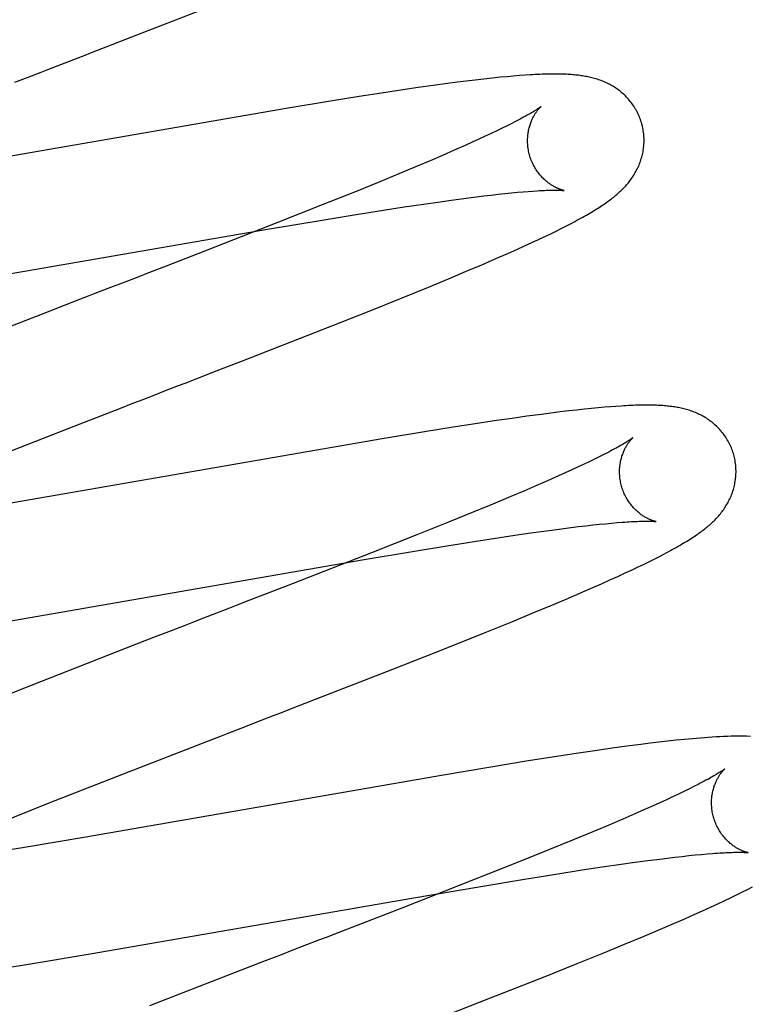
# Model space of a CAD drawing. Header units: inches. Extents: x 0 to 270, y 0 to 175.
# Tile 50 of 95: x 77.707 to 77.832, y 86.662 to 86.831. Entities that reach past the tile are written whole.
import ezdxf

# ---------------------------------------------------------------- set-up
doc = ezdxf.new("R2010")
doc.units = ezdxf.units.IN
doc.header["$LTSCALE"] = 14.84127
doc.header["$MEASUREMENT"] = 0
doc.linetypes.add('HIDDEN', pattern=[0.2, 0.1, -0.1])
doc.layers.add('DEFAULT_2', color=8, linetype='HIDDEN')

msp = doc.modelspace()

# ---------------------------------------------------------------- linework, layer by layer
at = {"layer": 'DEFAULT_2', "color": 8, "linetype": 'HIDDEN'}
for p, q in [((77.72617, 86.82788), (77.74214, 86.8341)), ((77.72176, 86.82617), (77.72617, 86.82788)), ((77.7162, 86.82402), (77.71843, 86.82488)), ((77.7061, 86.82011), (77.70835, 86.82098)), ((77.78939, 86.82096), (77.78807, 86.82082)), ((77.7906, 86.82107), (77.78939, 86.82096)), ((77.79171, 86.82117), (77.7906, 86.82107)), ((77.79273, 86.82125), (77.79171, 86.82117)), ((77.79368, 86.82132), (77.79273, 86.82125)), ((77.77533, 86.8192), (77.77267, 86.81881)), ((77.7779, 86.81956), (77.77533, 86.8192)), ((77.78039, 86.8199), (77.7779, 86.81956)), ((77.782, 86.82011), (77.78039, 86.8199)), ((77.78356, 86.82031), (77.782, 86.82011)), ((77.7851, 86.82049), (77.78356, 86.82031)), ((77.78662, 86.82067), (77.7851, 86.82049)), ((77.78807, 86.82082), (77.78662, 86.82067)), ((77.7652, 86.81767), (77.76026, 86.81688)), ((77.76901, 86.81826), (77.7652, 86.81767)), ((77.77267, 86.81881), (77.76901, 86.81826)), ((77.76026, 86.81688), (77.75303, 86.81569)), ((77.75303, 86.81569), (77.68604, 86.80411)), ((77.79062, 86.81265), (77.78976, 86.81223)), ((77.79142, 86.81305), (77.79062, 86.81265)), ((77.78683, 86.81084), (77.78574, 86.81034)), ((77.78787, 86.81132), (77.78683, 86.81084)), ((77.78884, 86.81179), (77.78787, 86.81132)), ((77.78976, 86.81223), (77.78884, 86.81179)), ((77.7834, 86.80928), (77.7815, 86.80844)), ((77.7846, 86.80982), (77.7834, 86.80928)), ((77.78574, 86.81034), (77.7846, 86.80982)), ((77.77949, 86.80757), (77.77737, 86.80666)), ((77.7815, 86.80844), (77.77949, 86.80757)), ((77.77515, 86.80572), (77.77202, 86.80441)), ((77.77737, 86.80666), (77.77515, 86.80572)), ((77.77202, 86.80441), (77.76872, 86.80306)), ((77.76872, 86.80306), (77.76438, 86.80129)), ((77.76438, 86.80129), (77.75886, 86.79908)), ((77.78527, 86.80046), (77.78659, 86.80062)), ((77.78659, 86.80062), (77.78786, 86.80077)), ((77.78786, 86.80077), (77.78907, 86.80091)), ((77.78907, 86.80091), (77.79023, 86.80104)), ((77.79023, 86.80104), (77.79133, 86.80115)), ((77.79133, 86.80115), (77.79236, 86.80125)), ((77.79236, 86.80125), (77.79333, 86.80133)), ((77.79333, 86.80133), (77.79421, 86.8014)), ((77.79421, 86.8014), (77.79503, 86.80146)), ((77.75886, 86.79908), (77.75105, 86.79599)), ((77.7729, 86.79872), (77.77627, 86.79922)), ((77.77627, 86.79922), (77.77868, 86.79957)), ((77.77868, 86.79957), (77.78099, 86.7999)), ((77.78099, 86.7999), (77.78319, 86.80019)), ((77.78319, 86.80019), (77.78527, 86.80046)), ((77.75882, 86.79648), (77.7647, 86.79744)), ((77.7647, 86.79744), (77.76935, 86.79818)), ((77.76935, 86.79818), (77.7729, 86.79872)), ((77.75105, 86.79599), (77.73749, 86.7907)), ((77.74946, 86.79491), (77.75882, 86.79648)), ((77.8007, 86.79544), (77.80148, 86.79585)), ((77.80148, 86.79585), (77.80222, 86.79624)), ((77.68333, 86.78347), (77.74946, 86.79491)), ((77.79708, 86.79366), (77.79808, 86.79414)), ((77.79808, 86.79414), (77.79901, 86.79459)), ((77.79901, 86.79459), (77.79988, 86.79503)), ((77.79988, 86.79503), (77.8007, 86.79544)), ((77.79361, 86.79205), (77.79486, 86.79262)), ((77.79486, 86.79262), (77.79601, 86.79316)), ((77.79601, 86.79316), (77.79708, 86.79366)), ((77.73749, 86.7907), (77.73205, 86.78859)), ((77.78857, 86.78981), (77.79081, 86.79079)), ((77.79081, 86.79079), (77.79225, 86.79143)), ((77.79225, 86.79143), (77.79361, 86.79205)), ((77.78388, 86.7878), (77.78627, 86.78882)), ((77.78627, 86.78882), (77.78857, 86.78981)), ((77.78056, 86.78641), (77.78388, 86.7878)), ((77.72541, 86.78602), (77.72205, 86.78473)), ((77.72763, 86.78688), (77.72541, 86.78602)), ((77.77709, 86.78498), (77.78056, 86.78641)), ((77.72205, 86.78473), (77.71981, 86.78386)), ((77.77257, 86.78314), (77.77709, 86.78498)), ((77.71643, 86.78255), (77.71078, 86.78036)), ((77.76689, 86.78085), (77.77257, 86.78314)), ((77.71078, 86.78036), (77.69393, 86.77379)), ((77.75892, 86.7777), (77.76689, 86.78085)), ((77.74519, 86.77234), (77.75892, 86.7777)), ((77.74082, 86.77065), (77.74519, 86.77234)), ((77.73752, 86.76937), (77.74082, 86.77065)), ((77.73195, 86.76722), (77.73418, 86.76808)), ((77.72185, 86.76331), (77.7241, 86.76418)), ((77.79969, 86.76356), (77.79812, 86.76336)), ((77.80118, 86.76373), (77.79969, 86.76356)), ((77.80257, 86.76389), (77.80118, 86.76373)), ((77.80388, 86.76403), (77.80257, 86.76389)), ((77.80511, 86.76416), (77.80388, 86.76403)), ((77.80625, 86.76427), (77.80511, 86.76416)), ((77.80733, 86.76437), (77.80625, 86.76427)), ((77.80834, 86.76445), (77.80733, 86.76437)), ((77.80929, 86.76452), (77.80834, 86.76445)), ((77.71624, 86.76113), (77.72185, 86.76331)), ((77.78879, 86.76207), (77.78513, 86.76152)), ((77.79144, 86.76246), (77.78879, 86.76207)), ((77.794, 86.76281), (77.79144, 86.76246)), ((77.7965, 86.76315), (77.794, 86.76281)), ((77.79812, 86.76336), (77.7965, 86.76315)), ((77.7018, 86.7555), (77.71624, 86.76113)), ((77.7764, 86.76015), (77.76917, 86.75896)), ((77.78133, 86.76093), (77.7764, 86.76015)), ((77.78513, 86.76152), (77.78133, 86.76093)), ((77.76917, 86.75896), (77.70208, 86.74736)), ((77.80478, 86.75507), (77.80382, 86.75461)), ((77.80569, 86.75551), (77.80478, 86.75507)), ((77.80653, 86.75592), (77.80569, 86.75551)), ((77.80732, 86.75632), (77.80653, 86.75592)), ((77.80172, 86.75363), (77.80059, 86.75312)), ((77.8028, 86.75413), (77.80172, 86.75363)), ((77.80382, 86.75461), (77.8028, 86.75413)), ((77.79753, 86.75176), (77.79554, 86.75089)), ((77.79941, 86.75259), (77.79753, 86.75176)), ((77.80059, 86.75312), (77.79941, 86.75259)), ((77.79344, 86.74999), (77.79124, 86.74905)), ((77.79554, 86.75089), (77.79344, 86.74999)), ((77.79124, 86.74905), (77.78814, 86.74776)), ((77.78814, 86.74776), (77.78487, 86.74641)), ((77.78487, 86.74641), (77.78056, 86.74466)), ((77.78056, 86.74466), (77.77509, 86.74246)), ((77.79506, 86.74287), (77.79734, 86.74318)), ((77.79734, 86.74318), (77.79951, 86.74347)), ((77.79951, 86.74347), (77.80156, 86.74373)), ((77.80156, 86.74373), (77.80286, 86.74389)), ((77.80286, 86.74389), (77.80411, 86.74403)), ((77.80411, 86.74403), (77.8053, 86.74417)), ((77.8053, 86.74417), (77.80643, 86.74429)), ((77.80643, 86.74429), (77.80751, 86.74439)), ((77.80751, 86.74439), (77.80852, 86.74449)), ((77.80852, 86.74449), (77.80948, 86.74457)), ((77.77509, 86.74246), (77.76734, 86.7394)), ((77.78493, 86.74135), (77.78934, 86.74203)), ((77.78934, 86.74203), (77.79268, 86.74252)), ((77.79268, 86.74252), (77.79506, 86.74287)), ((77.77437, 86.73965), (77.78026, 86.74061)), ((77.78026, 86.74061), (77.78493, 86.74135)), ((77.70234, 86.72722), (77.76607, 86.73825)), ((77.76734, 86.7394), (77.75386, 86.73413)), ((77.76607, 86.73825), (77.77437, 86.73965)), ((77.81505, 86.73793), (77.81593, 86.73837)), ((77.81593, 86.73837), (77.81675, 86.73879)), ((77.81675, 86.73879), (77.81753, 86.73919)), ((77.81089, 86.73594), (77.81205, 86.73648)), ((77.81205, 86.73648), (77.81312, 86.73699)), ((77.81312, 86.73699), (77.81412, 86.73747)), ((77.81412, 86.73747), (77.81505, 86.73793)), ((77.8068, 86.73409), (77.80825, 86.73474)), ((77.80825, 86.73474), (77.80962, 86.73536)), ((77.80962, 86.73536), (77.81089, 86.73594)), ((77.75386, 86.73413), (77.74626, 86.73119)), ((77.80308, 86.73246), (77.80534, 86.73344)), ((77.80534, 86.73344), (77.8068, 86.73409)), ((77.7983, 86.73043), (77.80073, 86.73146)), ((77.80073, 86.73146), (77.80308, 86.73246)), ((77.74295, 86.72991), (77.74073, 86.72905)), ((77.79492, 86.72903), (77.7983, 86.73043)), ((77.79141, 86.72758), (77.79492, 86.72903)), ((77.78684, 86.72573), (77.79141, 86.72758)), ((77.73065, 86.72515), (77.7284, 86.72428)), ((77.7329, 86.72602), (77.73065, 86.72515)), ((77.78012, 86.72304), (77.78684, 86.72573)), ((77.7284, 86.72428), (77.71047, 86.71729)), ((77.771, 86.71945), (77.78012, 86.72304)), ((77.75491, 86.71319), (77.771, 86.71945)), ((77.71047, 86.71729), (77.70062, 86.71341)), ((77.74826, 86.71062), (77.75049, 86.71148)), ((77.74492, 86.70933), (77.74826, 86.71062)), ((77.74268, 86.70847), (77.74492, 86.70933)), ((77.72368, 86.70109), (77.73932, 86.70717)), ((77.81114, 86.70621), (77.80864, 86.70586)), ((77.81357, 86.70652), (77.81114, 86.70621)), ((77.81514, 86.70672), (77.81357, 86.70652)), ((77.81667, 86.70691), (77.81514, 86.70672)), ((77.81816, 86.70708), (77.81667, 86.70691)), ((77.81962, 86.70724), (77.81816, 86.70708)), ((77.82104, 86.70738), (77.81962, 86.70724)), ((77.79874, 86.70439), (77.79389, 86.70363)), ((77.80246, 86.70496), (77.79874, 86.70439)), ((77.80604, 86.70549), (77.80246, 86.70496)), ((77.80864, 86.70586), (77.80604, 86.70549)), ((77.78783, 86.70264), (77.77935, 86.70122)), ((77.79389, 86.70363), (77.78783, 86.70264)), ((77.7117, 86.69639), (77.72368, 86.70109)), ((77.77935, 86.70122), (77.71791, 86.69057)), ((77.82264, 86.69929), (77.82182, 86.69888)), ((77.82341, 86.69968), (77.82264, 86.69929)), ((77.82, 86.698), (77.819, 86.69753)), ((77.82094, 86.69845), (77.82, 86.698)), ((77.82182, 86.69888), (77.82094, 86.69845)), ((77.7033, 86.69304), (77.7117, 86.69639)), ((77.81567, 86.696), (77.81445, 86.69546)), ((77.81683, 86.69653), (77.81567, 86.696)), ((77.81794, 86.69704), (77.81683, 86.69653)), ((77.819, 86.69753), (77.81794, 86.69704)), ((77.81252, 86.69461), (77.81048, 86.69373)), ((77.81445, 86.69546), (77.81252, 86.69461)), ((77.80834, 86.69281), (77.80531, 86.69154)), ((77.81048, 86.69373), (77.80834, 86.69281)), ((77.80531, 86.69154), (77.80211, 86.69022)), ((77.71791, 86.69057), (77.70773, 86.68887)), ((77.80211, 86.69022), (77.79788, 86.68849)), ((77.70773, 86.68887), (77.70009, 86.68764)), ((77.79788, 86.68849), (77.79249, 86.68632)), ((77.82064, 86.68733), (77.8218, 86.68745)), ((77.8218, 86.68745), (77.82291, 86.68757)), ((77.82291, 86.68757), (77.82395, 86.68766)), ((77.82395, 86.68766), (77.82493, 86.68775)), ((77.83163, 86.68799), (77.83198, 86.68796)), ((77.79249, 86.68632), (77.78484, 86.68328)), ((77.80694, 86.68551), (77.8102, 86.68598)), ((77.8102, 86.68598), (77.81252, 86.68631)), ((77.81252, 86.68631), (77.81473, 86.6866)), ((77.81473, 86.6866), (77.81682, 86.68687)), ((77.81682, 86.68687), (77.81815, 86.68704)), ((77.81815, 86.68704), (77.81942, 86.68719)), ((77.81942, 86.68719), (77.82064, 86.68733)), ((77.79322, 86.68336), (77.79898, 86.68428)), ((77.79898, 86.68428), (77.80351, 86.68499)), ((77.80351, 86.68499), (77.80694, 86.68551)), ((77.78484, 86.68328), (77.77254, 86.67846)), ((77.78611, 86.68218), (77.79322, 86.68336)), ((77.77424, 86.68016), (77.78611, 86.68218)), ((77.82905, 86.68027), (77.83007, 86.68076)), ((77.83007, 86.68076), (77.83101, 86.68122)), ((77.83101, 86.68122), (77.83189, 86.68166)), ((77.83189, 86.68166), (77.83272, 86.68209)), ((77.71903, 86.67058), (77.77424, 86.68016)), ((77.8255, 86.67861), (77.82678, 86.67919)), ((77.82678, 86.67919), (77.82796, 86.67975)), ((77.82796, 86.67975), (77.82905, 86.68027)), ((77.77254, 86.67846), (77.76391, 86.67512)), ((77.82121, 86.67669), (77.8227, 86.67735)), ((77.8227, 86.67735), (77.82414, 86.67799)), ((77.82414, 86.67799), (77.8255, 86.67861)), ((77.81655, 86.67468), (77.81891, 86.67569)), ((77.81891, 86.67569), (77.82121, 86.67669)), ((77.76391, 86.67512), (77.76172, 86.67427)), ((77.81412, 86.67365), (77.81655, 86.67468)), ((77.80721, 86.6708), (77.81074, 86.67225)), ((77.81074, 86.67225), (77.81412, 86.67365)), ((77.7098, 86.66905), (77.71903, 86.67058)), ((77.75395, 86.67127), (77.75171, 86.6704)), ((77.80262, 86.66894), (77.80721, 86.6708)), ((77.70307, 86.66796), (77.7098, 86.66905)), ((77.74834, 86.6691), (77.74496, 86.66779)), ((77.79685, 86.66663), (77.80262, 86.66894)), ((77.74496, 86.66779), (77.72921, 86.66166)), ((77.78775, 86.66304), (77.79685, 86.66663)), ((77.76944, 86.65592), (77.78775, 86.66304))]:
    msp.add_line(p, q, dxfattribs=at)
for points in [[(77.71843, 86.82488), (77.71954, 86.82531), (77.72176, 86.82617)], [(77.71172, 86.82229), (77.71396, 86.82316), (77.7162, 86.82402)], [(77.70835, 86.82098), (77.71059, 86.82185), (77.71172, 86.82229)], [(77.81372, 86.813), (77.81366, 86.81321), (77.81358, 86.81346), (77.81349, 86.81371), (77.8134, 86.81395), (77.81331, 86.81419), (77.81321, 86.81443), (77.8131, 86.81467), (77.81299, 86.8149), (77.81287, 86.81513), (77.81274, 86.81536), (77.81261, 86.81558), (77.81248, 86.8158), (77.81234, 86.81602), (77.8122, 86.81623), (77.81205, 86.81643), (77.8119, 86.81664), (77.81174, 86.81684), (77.81158, 86.81703), (77.81142, 86.81722), (77.81125, 86.8174), (77.81108, 86.81758), (77.81091, 86.81776), (77.81073, 86.81793), (77.81056, 86.81809), (77.81037, 86.81825), (77.81019, 86.81841), (77.81001, 86.81856), (77.80982, 86.81871), (77.80963, 86.81885), (77.80943, 86.81899), (77.80924, 86.81912), (77.80904, 86.81925), (77.80884, 86.81937), (77.80863, 86.8195), (77.80843, 86.81961), (77.80822, 86.81973), (77.80801, 86.81983), (77.8078, 86.81994), (77.80759, 86.82004), (77.80738, 86.82013), (77.80717, 86.82022), (77.80695, 86.82031), (77.80673, 86.82039), (77.80651, 86.82047), (77.80629, 86.82055), (77.80607, 86.82062), (77.80585, 86.82069), (77.80562, 86.82076), (77.80539, 86.82082), (77.80517, 86.82088), (77.80494, 86.82094), (77.80471, 86.82099), (77.80448, 86.82104), (77.80425, 86.82109), (77.80402, 86.82113), (77.80379, 86.82117), (77.80356, 86.82121), (77.80332, 86.82124), (77.80309, 86.82128), (77.80285, 86.82131), (77.80261, 86.82134), (77.80236, 86.82136), (77.80211, 86.82139), (77.80186, 86.82141), (77.80161, 86.82143), (77.80135, 86.82145), (77.80108, 86.82146), (77.8008, 86.82148), (77.80052, 86.82149), (77.80024, 86.8215), (77.79994, 86.82151), (77.79964, 86.82152), (77.79933, 86.82152), (77.79902, 86.82152), (77.79869, 86.82152), (77.79836, 86.82152), (77.79803, 86.82152), (77.79768, 86.82151), (77.79732, 86.8215), (77.79696, 86.82149), (77.79659, 86.82148), (77.7962, 86.82146), (77.79581, 86.82145), (77.79541, 86.82143), (77.79499, 86.82141), (77.79457, 86.82138), (77.79368, 86.82132)], [(77.7964, 86.81594), (77.7964, 86.81593), (77.79639, 86.81593), (77.79637, 86.81591), (77.79635, 86.8159), (77.79632, 86.81587), (77.79628, 86.81584), (77.79623, 86.81581), (77.79617, 86.81576), (77.7961, 86.81572), (77.79603, 86.81566), (77.79594, 86.8156), (77.79584, 86.81553), (77.79572, 86.81546), (77.7956, 86.81538), (77.79547, 86.81529), (77.79532, 86.8152), (77.79516, 86.8151), (77.79499, 86.815), (77.79481, 86.81489), (77.79461, 86.81478), (77.7944, 86.81465), (77.79418, 86.81453), (77.79394, 86.81439), (77.79369, 86.81425), (77.79342, 86.8141), (77.79313, 86.81395), (77.79282, 86.81378), (77.7925, 86.81361), (77.79215, 86.81343), (77.79179, 86.81325), (77.79142, 86.81305)], [(77.79445, 86.80764), (77.7944, 86.80784), (77.79434, 86.80807), (77.79429, 86.80831), (77.79425, 86.80854), (77.79421, 86.80878), (77.79418, 86.80902), (77.79415, 86.80925), (77.79413, 86.80948), (77.79412, 86.80972), (77.79412, 86.80995), (77.79411, 86.81018), (77.79412, 86.8104), (77.79413, 86.81063), (77.79415, 86.81085), (77.79417, 86.81106), (77.79419, 86.81128), (77.79422, 86.81149), (77.79426, 86.81169), (77.79429, 86.81189), (77.79434, 86.81209), (77.79438, 86.81228), (77.79443, 86.81247), (77.79448, 86.81265), (77.79454, 86.81282), (77.79459, 86.81299), (77.79465, 86.81316), (77.79471, 86.81332), (77.79477, 86.81347), (77.79484, 86.81362), (77.7949, 86.81376), (77.79496, 86.8139), (77.79503, 86.81404), (77.7951, 86.81417), (77.79516, 86.81429), (77.79523, 86.81441), (77.7953, 86.81452), (77.79536, 86.81463), (77.79543, 86.81474), (77.79549, 86.81484), (77.79556, 86.81494), (77.79562, 86.81503), (77.79569, 86.81512), (77.79575, 86.8152), (77.79581, 86.81528), (77.79587, 86.81536), (77.79593, 86.81543), (77.79598, 86.8155), (77.79603, 86.81556), (77.79609, 86.81562), (77.79613, 86.81567), (77.79618, 86.81572), (77.79622, 86.81576), (77.79626, 86.8158), (77.79629, 86.81584), (77.79632, 86.81587), (77.79635, 86.81589), (77.79637, 86.81591), (77.79639, 86.81592), (77.7964, 86.81593), (77.7964, 86.81594)], [(77.80222, 86.79624), (77.80258, 86.79643), (77.80292, 86.79661), (77.80326, 86.7968), (77.80358, 86.79698), (77.8039, 86.79716), (77.80421, 86.79733), (77.80451, 86.7975), (77.8048, 86.79767), (77.80508, 86.79784), (77.80536, 86.798), (77.80562, 86.79817), (77.80588, 86.79833), (77.80614, 86.79848), (77.80638, 86.79864), (77.80662, 86.79879), (77.80685, 86.79895), (77.80708, 86.7991), (77.8073, 86.79925), (77.80751, 86.7994), (77.80772, 86.79954), (77.80793, 86.79969), (77.80813, 86.79984), (77.80833, 86.79998), (77.80852, 86.80013), (77.80871, 86.80028), (77.8089, 86.80043), (77.80908, 86.80058), (77.80926, 86.80073), (77.80944, 86.80088), (77.80962, 86.80103), (77.8098, 86.80119), (77.80997, 86.80135), (77.81014, 86.80151), (77.81031, 86.80167), (77.81047, 86.80184), (77.81064, 86.80201), (77.8108, 86.80218), (77.81096, 86.80235), (77.81111, 86.80252), (77.81127, 86.8027), (77.81141, 86.80288), (77.81156, 86.80306), (77.8117, 86.80325), (77.81184, 86.80343), (77.81198, 86.80362), (77.81211, 86.80381), (77.81224, 86.80401), (77.81236, 86.8042), (77.81249, 86.8044), (77.81261, 86.80461), (77.81272, 86.80481), (77.81283, 86.80502), (77.81294, 86.80523), (77.81304, 86.80545), (77.81314, 86.80566), (77.81324, 86.80588), (77.81333, 86.8061), (77.81341, 86.80632), (77.81349, 86.80655), (77.81357, 86.80678), (77.81364, 86.80701), (77.81371, 86.80724), (77.81377, 86.80748), (77.81383, 86.80772), (77.81388, 86.80796), (77.81393, 86.8082), (77.81397, 86.80845), (77.81401, 86.8087), (77.81404, 86.80895), (77.81407, 86.8092), (77.81408, 86.80945), (77.8141, 86.80971), (77.81411, 86.80996), (77.81411, 86.81022), (77.8141, 86.81048), (77.81409, 86.81073), (77.81407, 86.81099), (77.81405, 86.81125), (77.81402, 86.81151), (77.81398, 86.81177), (77.81394, 86.81202), (77.81389, 86.81228), (77.81384, 86.81253), (77.81377, 86.81279), (77.81372, 86.813)], [(77.8004, 86.80154), (77.80039, 86.80154), (77.80037, 86.80155), (77.80035, 86.80155), (77.80032, 86.80156), (77.80029, 86.80156), (77.80024, 86.80157), (77.8002, 86.80159), (77.80015, 86.8016), (77.80009, 86.80162), (77.80002, 86.80163), (77.79996, 86.80165), (77.79988, 86.80168), (77.79981, 86.8017), (77.79972, 86.80173), (77.79964, 86.80176), (77.79955, 86.8018), (77.79945, 86.80184), (77.79936, 86.80188), (77.79926, 86.80192), (77.79915, 86.80197), (77.79905, 86.80202), (77.79894, 86.80207), (77.79883, 86.80213), (77.79872, 86.80219), (77.7986, 86.80225), (77.79848, 86.80232), (77.79836, 86.80239), (77.79824, 86.80247), (77.79811, 86.80255), (77.79798, 86.80263), (77.79786, 86.80273), (77.79773, 86.80282), (77.79759, 86.80292), (77.79746, 86.80303), (77.79732, 86.80314), (77.79719, 86.80325), (77.79705, 86.80338), (77.79692, 86.80351), (77.79678, 86.80364), (77.79664, 86.80378), (77.7965, 86.80393), (77.79637, 86.80408), (77.79623, 86.80424), (77.7961, 86.8044), (77.79597, 86.80457), (77.79584, 86.80474), (77.79571, 86.80492), (77.79559, 86.80511), (77.79547, 86.8053), (77.79535, 86.8055), (77.79524, 86.8057), (77.79513, 86.8059), (77.79503, 86.80611), (77.79493, 86.80632), (77.79483, 86.80654), (77.79474, 86.80676), (77.79466, 86.80698), (77.79458, 86.80721), (77.79451, 86.80744), (77.79445, 86.80764)], [(77.79503, 86.80146), (77.79576, 86.80151), (77.79611, 86.80153), (77.79643, 86.80155), (77.79674, 86.80156), (77.79703, 86.80157), (77.79731, 86.80159), (77.79758, 86.80159), (77.79783, 86.8016), (77.79807, 86.80161), (77.79829, 86.80161), (77.79851, 86.80161), (77.79871, 86.80161), (77.7989, 86.80161), (77.79907, 86.80161), (77.79924, 86.80161), (77.79939, 86.80161), (77.79953, 86.8016), (77.79966, 86.8016), (77.79977, 86.80159), (77.79988, 86.80159), (77.79998, 86.80158), (77.80006, 86.80157), (77.80014, 86.80157), (77.8002, 86.80156), (77.80025, 86.80156), (77.8003, 86.80155), (77.80034, 86.80155), (77.80037, 86.80155), (77.80039, 86.80154), (77.8004, 86.80154)], [(77.73205, 86.78859), (77.72874, 86.78731), (77.72763, 86.78688)], [(77.71981, 86.78386), (77.71868, 86.78342), (77.71643, 86.78255)], [(77.73418, 86.76808), (77.7353, 86.76851), (77.73752, 86.76937)], [(77.72747, 86.76548), (77.72972, 86.76635), (77.73195, 86.76722)], [(77.7241, 86.76418), (77.72635, 86.76505), (77.72747, 86.76548)], [(77.82951, 86.75621), (77.82945, 86.75642), (77.82937, 86.75667), (77.82928, 86.75692), (77.82919, 86.75716), (77.8291, 86.7574), (77.829, 86.75764), (77.82889, 86.75788), (77.82877, 86.75811), (77.82866, 86.75834), (77.82853, 86.75857), (77.8284, 86.75879), (77.82827, 86.75901), (77.82813, 86.75923), (77.82799, 86.75944), (77.82784, 86.75965), (77.82769, 86.75985), (77.82753, 86.76005), (77.82737, 86.76024), (77.8272, 86.76043), (77.82704, 86.76062), (77.82687, 86.7608), (77.82669, 86.76097), (77.82652, 86.76114), (77.82634, 86.76131), (77.82616, 86.76147), (77.82597, 86.76162), (77.82579, 86.76178), (77.8256, 86.76192), (77.82541, 86.76206), (77.82521, 86.7622), (77.82502, 86.76234), (77.82482, 86.76247), (77.82461, 86.76259), (77.82441, 86.76271), (77.8242, 86.76283), (77.824, 86.76294), (77.82379, 86.76305), (77.82358, 86.76315), (77.82337, 86.76325), (77.82315, 86.76335), (77.82294, 86.76344), (77.82272, 86.76353), (77.82251, 86.76361), (77.82229, 86.76369), (77.82206, 86.76377), (77.82184, 86.76384), (77.82162, 86.76391), (77.82139, 86.76398), (77.82116, 86.76404), (77.82094, 86.7641), (77.82071, 86.76415), (77.82048, 86.7642), (77.82025, 86.76425), (77.82002, 86.7643), (77.81979, 86.76434), (77.81956, 86.76438), (77.81932, 86.76442), (77.81909, 86.76446), (77.81885, 86.76449), (77.81861, 86.76452), (77.81837, 86.76455), (77.81812, 86.76457), (77.81787, 86.7646), (77.81762, 86.76462), (77.81736, 86.76464), (77.8171, 86.76466), (77.81683, 86.76467), (77.81655, 86.76469), (77.81627, 86.7647), (77.81598, 86.76471), (77.81568, 86.76472), (77.81537, 86.76472), (77.81506, 86.76473), (77.81474, 86.76473), (77.81441, 86.76473), (77.81407, 86.76473), (77.81373, 86.76472), (77.81337, 86.76472), (77.81301, 86.76471), (77.81264, 86.7647), (77.81226, 86.76468), (77.81186, 86.76467), (77.81146, 86.76465), (77.81105, 86.76463), (77.81063, 86.76461), (77.81019, 86.76458), (77.80929, 86.76452)], [(77.81219, 86.75914), (77.81218, 86.75914), (77.81217, 86.75913), (77.81215, 86.75911), (77.81211, 86.75908), (77.81208, 86.75906), (77.81203, 86.75902), (77.81197, 86.75898), (77.8119, 86.75893), (77.81182, 86.75887), (77.81173, 86.75881), (77.81163, 86.75874), (77.81151, 86.75867), (77.81139, 86.75858), (77.81125, 86.7585), (77.81109, 86.7584), (77.81092, 86.75829), (77.81074, 86.75818), (77.81053, 86.75806), (77.81032, 86.75794), (77.81009, 86.7578), (77.80984, 86.75766), (77.80958, 86.75752), (77.8093, 86.75737), (77.80901, 86.75721), (77.8087, 86.75704), (77.80838, 86.75687), (77.80804, 86.75669), (77.80769, 86.75651), (77.80732, 86.75632)], [(77.81024, 86.75085), (77.81019, 86.75105), (77.81013, 86.75128), (77.81008, 86.75151), (77.81004, 86.75175), (77.81, 86.75198), (77.80997, 86.75222), (77.80994, 86.75245), (77.80993, 86.75269), (77.80991, 86.75292), (77.80991, 86.75315), (77.80991, 86.75338), (77.80991, 86.7536), (77.80992, 86.75382), (77.80994, 86.75404), (77.80996, 86.75426), (77.80998, 86.75447), (77.81001, 86.75468), (77.81004, 86.75489), (77.81008, 86.75509), (77.81012, 86.75528), (77.81017, 86.75547), (77.81022, 86.75566), (77.81027, 86.75584), (77.81032, 86.75602), (77.81038, 86.75619), (77.81044, 86.75635), (77.8105, 86.75651), (77.81056, 86.75666), (77.81062, 86.75681), (77.81068, 86.75696), (77.81075, 86.7571), (77.81081, 86.75723), (77.81088, 86.75736), (77.81095, 86.75748), (77.81101, 86.7576), (77.81108, 86.75772), (77.81114, 86.75783), (77.81121, 86.75794), (77.81128, 86.75804), (77.81134, 86.75813), (77.8114, 86.75823), (77.81147, 86.75832), (77.81153, 86.7584), (77.81159, 86.75848), (77.81165, 86.75856), (77.81171, 86.75863), (77.81176, 86.7587), (77.81182, 86.75876), (77.81187, 86.75882), (77.81192, 86.75887), (77.81196, 86.75892), (77.812, 86.75896), (77.81204, 86.759), (77.81208, 86.75904), (77.81211, 86.75907), (77.81213, 86.75909), (77.81216, 86.75911), (77.81217, 86.75913), (77.81218, 86.75914), (77.81219, 86.75914)], [(77.81753, 86.73919), (77.8179, 86.73939), (77.81827, 86.73958), (77.81862, 86.73977), (77.81896, 86.73996), (77.8193, 86.74014), (77.81963, 86.74033), (77.81994, 86.74051), (77.82025, 86.74068), (77.82055, 86.74086), (77.82084, 86.74103), (77.82112, 86.7412), (77.8214, 86.74136), (77.82166, 86.74153), (77.82192, 86.74169), (77.82217, 86.74185), (77.82242, 86.74201), (77.82266, 86.74216), (77.82289, 86.74232), (77.82311, 86.74247), (77.82333, 86.74262), (77.82354, 86.74277), (77.82375, 86.74292), (77.82395, 86.74307), (77.82415, 86.74321), (77.82434, 86.74336), (77.82453, 86.74351), (77.82472, 86.74366), (77.8249, 86.74381), (77.82508, 86.74396), (77.82526, 86.74411), (77.82544, 86.74427), (77.82561, 86.74442), (77.82578, 86.74458), (77.82595, 86.74474), (77.82612, 86.7449), (77.82629, 86.74507), (77.82645, 86.74524), (77.82661, 86.74541), (77.82677, 86.74558), (77.82692, 86.74576), (77.82707, 86.74593), (77.82722, 86.74611), (77.82737, 86.74629), (77.82751, 86.74648), (77.82765, 86.74666), (77.82778, 86.74685), (77.82791, 86.74704), (77.82804, 86.74724), (77.82817, 86.74743), (77.82829, 86.74763), (77.82841, 86.74784), (77.82852, 86.74804), (77.82863, 86.74825), (77.82874, 86.74846), (77.82884, 86.74868), (77.82894, 86.74889), (77.82904, 86.74911), (77.82912, 86.74933), (77.82921, 86.74955), (77.82929, 86.74977), (77.82937, 86.75), (77.82944, 86.75023), (77.8295, 86.75046), (77.82957, 86.7507), (77.82962, 86.75094), (77.82968, 86.75118), (77.82972, 86.75142), (77.82977, 86.75167), (77.8298, 86.75192), (77.82983, 86.75217), (77.82986, 86.75242), (77.82988, 86.75267), (77.82989, 86.75292), (77.8299, 86.75318), (77.8299, 86.75344), (77.82989, 86.75369), (77.82988, 86.75395), (77.82986, 86.75421), (77.82984, 86.75446), (77.82981, 86.75472), (77.82977, 86.75498), (77.82973, 86.75523), (77.82968, 86.75549), (77.82963, 86.75574), (77.82957, 86.756), (77.82951, 86.75621)], [(77.81619, 86.74475), (77.81619, 86.74475), (77.81619, 86.74475), (77.81617, 86.74475), (77.81615, 86.74476), (77.81612, 86.74476), (77.81608, 86.74477), (77.81604, 86.74478), (77.81599, 86.74479), (77.81594, 86.74481), (77.81588, 86.74482), (77.81582, 86.74484), (77.81575, 86.74486), (77.81567, 86.74489), (77.81559, 86.74491), (77.81551, 86.74494), (77.81542, 86.74497), (77.81533, 86.74501), (77.81524, 86.74505), (77.81514, 86.74509), (77.81504, 86.74513), (77.81494, 86.74518), (77.81484, 86.74523), (77.81473, 86.74528), (77.81462, 86.74534), (77.8145, 86.7454), (77.81439, 86.74546), (77.81427, 86.74553), (77.81415, 86.7456), (77.81402, 86.74568), (77.8139, 86.74576), (77.81377, 86.74585), (77.81364, 86.74594), (77.81351, 86.74603), (77.81338, 86.74613), (77.81325, 86.74624), (77.81311, 86.74635), (77.81298, 86.74646), (77.81284, 86.74659), (77.81271, 86.74672), (77.81257, 86.74685), (77.81243, 86.74699), (77.81229, 86.74714), (77.81216, 86.74729), (77.81202, 86.74745), (77.81189, 86.74761), (77.81176, 86.74778), (77.81163, 86.74795), (77.8115, 86.74813), (77.81138, 86.74832), (77.81126, 86.74851), (77.81114, 86.7487), (77.81103, 86.74891), (77.81092, 86.74911), (77.81082, 86.74932), (77.81072, 86.74953), (77.81062, 86.74975), (77.81053, 86.74997), (77.81045, 86.75019), (77.81037, 86.75042), (77.8103, 86.75065), (77.81024, 86.75085)], [(77.80948, 86.74457), (77.81037, 86.74464), (77.81079, 86.74467), (77.81119, 86.7447), (77.81158, 86.74472), (77.81195, 86.74474), (77.81231, 86.74476), (77.81265, 86.74478), (77.81297, 86.74479), (77.81328, 86.7448), (77.81357, 86.74481), (77.81384, 86.74481), (77.8141, 86.74482), (77.81434, 86.74482), (77.81457, 86.74482), (77.81477, 86.74482), (77.81496, 86.74482), (77.81513, 86.74482), (77.81529, 86.74481), (77.81543, 86.74481), (77.81555, 86.7448), (77.81567, 86.7448), (77.81577, 86.74479), (77.81586, 86.74478), (77.81593, 86.74478), (77.816, 86.74477), (77.81606, 86.74477), (77.8161, 86.74476), (77.81614, 86.74476), (77.81617, 86.74475), (77.81618, 86.74475), (77.81619, 86.74475)], [(77.74626, 86.73119), (77.74406, 86.73034), (77.74295, 86.72991)], [(77.74073, 86.72905), (77.7385, 86.72819), (77.73627, 86.72733)], [(77.73627, 86.72733), (77.73514, 86.72689), (77.7329, 86.72602)], [(77.75049, 86.71148), (77.75159, 86.71191), (77.75491, 86.71319)], [(77.73932, 86.70717), (77.74156, 86.70803), (77.74268, 86.70847)], [(77.83238, 86.70789), (77.83172, 86.70792), (77.83105, 86.70794), (77.83039, 86.70794), (77.82974, 86.70794), (77.82908, 86.70792), (77.82843, 86.70791), (77.82777, 86.70788), (77.82712, 86.70785), (77.82646, 86.70782), (77.8258, 86.70778), (77.82513, 86.70773), (77.82447, 86.70768), (77.82379, 86.70763), (77.82311, 86.70757), (77.82243, 86.70751), (77.82104, 86.70738)], [(77.82798, 86.70235), (77.82797, 86.70235), (77.82796, 86.70233), (77.82793, 86.70231), (77.8279, 86.70229), (77.82786, 86.70226), (77.82781, 86.70222), (77.82775, 86.70218), (77.82768, 86.70213), (77.8276, 86.70207), (77.82751, 86.70201), (77.8274, 86.70194), (77.82728, 86.70186), (77.82715, 86.70178), (77.82701, 86.70169), (77.82685, 86.70159), (77.82668, 86.70148), (77.82649, 86.70137), (77.82629, 86.70125), (77.82607, 86.70112), (77.82583, 86.70099), (77.82558, 86.70085), (77.82532, 86.7007), (77.82504, 86.70054), (77.82474, 86.70038), (77.82443, 86.70022), (77.82411, 86.70004), (77.82376, 86.69987), (77.82341, 86.69968)], [(77.82603, 86.69406), (77.82598, 86.69426), (77.82592, 86.69449), (77.82587, 86.69472), (77.82583, 86.69496), (77.82579, 86.69519), (77.82576, 86.69543), (77.82573, 86.69566), (77.82572, 86.6959), (77.8257, 86.69613), (77.8257, 86.69636), (77.8257, 86.69659), (77.8257, 86.69681), (77.82571, 86.69704), (77.82573, 86.69726), (77.82575, 86.69747), (77.82577, 86.69769), (77.8258, 86.6979), (77.82584, 86.6981), (77.82587, 86.6983), (77.82592, 86.6985), (77.82596, 86.69869), (77.82601, 86.69887), (77.82606, 86.69906), (77.82612, 86.69923), (77.82617, 86.6994), (77.82623, 86.69957), (77.82629, 86.69972), (77.82635, 86.69988), (77.82641, 86.70003), (77.82648, 86.70017), (77.82654, 86.70031), (77.82661, 86.70044), (77.82667, 86.70057), (77.82674, 86.7007), (77.82681, 86.70082), (77.82687, 86.70093), (77.82694, 86.70104), (77.827, 86.70115), (77.82707, 86.70125), (77.82713, 86.70135), (77.8272, 86.70144), (77.82726, 86.70153), (77.82732, 86.70161), (77.82738, 86.70169), (77.82744, 86.70177), (77.8275, 86.70184), (77.82756, 86.70191), (77.82761, 86.70197), (77.82766, 86.70203), (77.82771, 86.70208), (77.82776, 86.70213), (77.8278, 86.70218), (77.82784, 86.70222), (77.82787, 86.70225), (77.8279, 86.70228), (77.82793, 86.70231), (77.82795, 86.70233), (77.82797, 86.70234), (77.82798, 86.70235), (77.82798, 86.70235)], [(77.83198, 86.68796), (77.83197, 86.68796), (77.83196, 86.68796), (77.83194, 86.68797), (77.83191, 86.68797), (77.83187, 86.68798), (77.83183, 86.68799), (77.83178, 86.688), (77.83173, 86.68802), (77.83167, 86.68803), (77.8316, 86.68805), (77.83153, 86.68807), (77.83146, 86.6881), (77.83138, 86.68812), (77.8313, 86.68815), (77.83121, 86.68818), (77.83112, 86.68822), (77.83103, 86.68826), (77.83093, 86.6883), (77.83083, 86.68834), (77.83073, 86.68839), (77.83062, 86.68844), (77.83051, 86.68849), (77.8304, 86.68855), (77.83029, 86.68861), (77.83017, 86.68867), (77.83005, 86.68874), (77.82993, 86.68881), (77.82981, 86.68889), (77.82969, 86.68897), (77.82956, 86.68906), (77.82943, 86.68915), (77.8293, 86.68924), (77.82917, 86.68934), (77.82904, 86.68945), (77.8289, 86.68956), (77.82877, 86.68968), (77.82863, 86.6898), (77.82849, 86.68993), (77.82836, 86.69006), (77.82822, 86.6902), (77.82808, 86.69035), (77.82795, 86.6905), (77.82781, 86.69066), (77.82768, 86.69082), (77.82755, 86.69099), (77.82742, 86.69116), (77.82729, 86.69134), (77.82717, 86.69153), (77.82705, 86.69172), (77.82693, 86.69192), (77.82682, 86.69212), (77.82671, 86.69232), (77.82661, 86.69253), (77.82651, 86.69274), (77.82641, 86.69296), (77.82632, 86.69318), (77.82624, 86.6934), (77.82616, 86.69363), (77.82609, 86.69386), (77.82603, 86.69406)], [(77.82493, 86.68775), (77.82584, 86.68782), (77.82628, 86.68786), (77.8267, 86.68789), (77.8271, 86.68791), (77.82749, 86.68794), (77.82786, 86.68796), (77.82821, 86.68797), (77.82855, 86.68799), (77.82886, 86.688), (77.82917, 86.68801), (77.82945, 86.68802), (77.82972, 86.68803), (77.82997, 86.68803), (77.83021, 86.68803), (77.83043, 86.68803), (77.83063, 86.68803), (77.83082, 86.68803), (77.831, 86.68802), (77.83115, 86.68802), (77.83129, 86.68801), (77.83142, 86.68801), (77.83153, 86.688), (77.83163, 86.68799)], [(77.76172, 86.67427), (77.75951, 86.67342), (77.7584, 86.67299)], [(77.7584, 86.67299), (77.75618, 86.67213), (77.75395, 86.67127)], [(77.75171, 86.6704), (77.75058, 86.66997), (77.74834, 86.6691)]]:
    msp.add_lwpolyline(points, dxfattribs=at)

doc.saveas('drawing.dxf')
